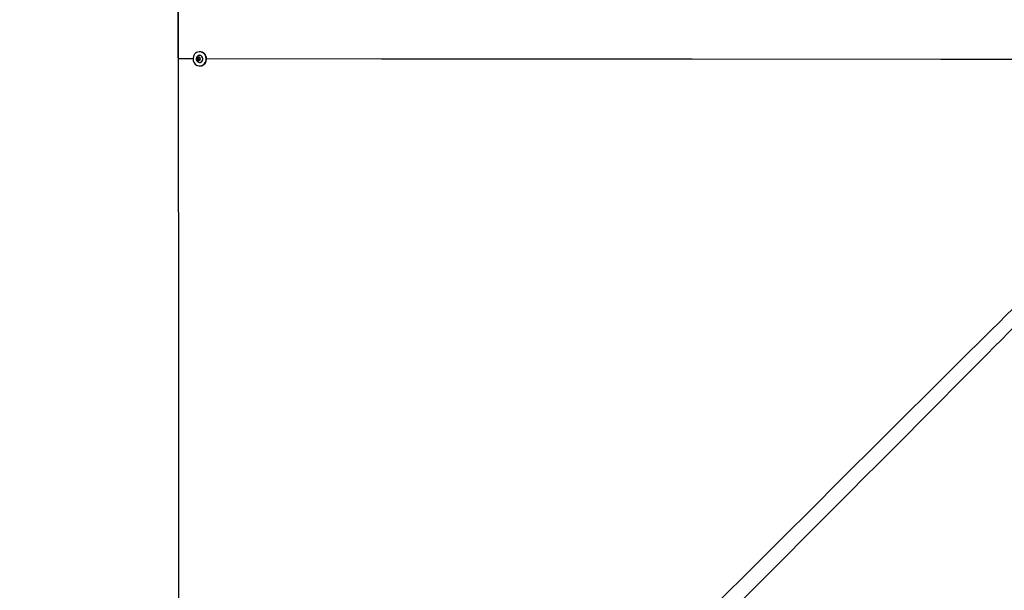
# Model space of a CAD drawing. Header units: millimetres. Extents: x 36407 to 443956, y 20230 to 409263.
# Tile 47 of 79: x 84651 to 149903, y 284682 to 322488. Entities that reach past the tile are written whole.
import ezdxf

# ---------------------------------------------------------------- set-up
doc = ezdxf.new("R2010")
doc.units = ezdxf.units.MM
doc.header["$LTSCALE"] = 50
doc.layers.add('COMPONENT_GEOMETRY', color=7, linetype='Continuous')
doc.styles.add('SLDTEXTSTYLE0', font='TXT', dxfattribs={"width": 0.75})
doc.dimstyles.new('SLDDIMSTYLE0', dxfattribs={"dimtxt": 2500, "dimasz": 165.1, "dimexe": 0, "dimexo": 0.0625, "dimgap": 625, "dimtad": 0, "dimtih": 1, "dimtoh": 1, "dimdec": 0, "dimrnd": 1e-09, "dimzin": 12, "dimdsep": 46, "dimtxsty": 'SLDTEXTSTYLE0', "dimsah": 1, "dimcen": 0.09, "dimadec": 0, "dimazin": 3, "dimtfac": 1, "dimtdec": 0, "dimtofl": 0, "dimtmove": 0, "dimatfit": 3, "dimfxl": 1, "dimfrac": 2, "dimtolj": 1, "dimtzin": 12, "dimarcsym": 0})
doc.dimstyles.new('SLDDIMSTYLE2', dxfattribs={"dimtxt": 2500, "dimasz": 165.1, "dimexe": 0, "dimexo": 0.0625, "dimgap": 625, "dimtad": 0, "dimtih": 1, "dimtoh": 1, "dimdec": 1, "dimrnd": 1e-09, "dimzin": 12, "dimdsep": 46, "dimtxsty": 'SLDTEXTSTYLE0', "dimsah": 1, "dimcen": 0.09, "dimadec": 0, "dimazin": 3, "dimtfac": 1, "dimtdec": 1, "dimtofl": 0, "dimtmove": 0, "dimatfit": 3, "dimfxl": 1, "dimfrac": 2, "dimtolj": 1, "dimtzin": 12, "dimarcsym": 0})

# ---------------------------------------------------------------- blocks, each defined once
blk = doc.blocks.new('_D_1')
at = {"layer": 'COMPONENT_GEOMETRY', "color": 7}
for p, q in [((163581, 409263), (162820, 409263)), ((162820, 409263), (162820, 405294)), ((171738, 409263), (172499, 409263)), ((172499, 409263), (172499, 405294)), ((95158, 319955), (95158, 405821)), ((95158, 405662), (161551, 405662)), ((162820, 405294), (163581, 405294)), ((172499, 405294), (171738, 405294)), ((240160, 405662), (173768, 405662)), ((240160, 319955), (240160, 405821))]:
    blk.add_line(p, q, dxfattribs=at)
for points in [[(95158, 405662), (95323, 405637), (95323, 405687)], [(240160, 405662), (239995, 405688), (239995, 405637)]]:
    blk.add_solid(points, dxfattribs=at)
at = {"layer": 'COMPONENT_GEOMETRY', "color": 7, "char_height": 2500, "attachment_point": 1, "style": 'SLDTEXTSTYLE0'}
for s, insert in [('9\'6.2"', (163581, 408517)), ('2900', (163965, 404776))]:
    blk.add_mtext(s, dxfattribs=dict(at, insert=insert))
blk = doc.blocks.new('_D_2')
at = {"layer": 'COMPONENT_GEOMETRY', "color": 7}
for p, q in [((240160, 319828), (240160, 200580)), ((68025, 220334), (68025, 200580)), ((149091, 204340), (148329, 204340)), ((148329, 204340), (148329, 200371)), ((159094, 204340), (159856, 204340)), ((159856, 204340), (159856, 200371)), ((68025, 200739), (147060, 200739)), ((148329, 200371), (149091, 200371)), ((159856, 200371), (159094, 200371)), ((240160, 200739), (161125, 200739))]:
    blk.add_line(p, q, dxfattribs=at)
for points in [[(68025, 200739), (68190, 200714), (68190, 200765)], [(240160, 200739), (239995, 200765), (239995, 200714)]]:
    blk.add_solid(points, dxfattribs=at)
at = {"layer": 'COMPONENT_GEOMETRY', "color": 7, "char_height": 2500, "attachment_point": 1, "style": 'SLDTEXTSTYLE0'}
for s, insert in [('11\'3.5"', (149091, 203594)), ('3443', (150398, 199853))]:
    blk.add_mtext(s, dxfattribs=dict(at, insert=insert))
blk = doc.blocks.new('_D_4')
at = {"layer": 'COMPONENT_GEOMETRY', "color": 7}
for p, q in [((240160, 319828), (240160, 211950)), ((90725, 238643), (90725, 211950)), ((160441, 215709), (159679, 215709)), ((159679, 215709), (159679, 211740)), ((170444, 215709), (171206, 215709)), ((171206, 215709), (171206, 211740)), ((90725, 212109), (158410, 212109)), ((240160, 212109), (172475, 212109)), ((159679, 211740), (160441, 211740)), ((171206, 211740), (170444, 211740))]:
    blk.add_line(p, q, dxfattribs=at)
for points in [[(90725, 212109), (90890, 212083), (90890, 212134)], [(240160, 212109), (239995, 212134), (239995, 212083)]]:
    blk.add_solid(points, dxfattribs=at)
at = {"layer": 'COMPONENT_GEOMETRY', "color": 7, "char_height": 2500, "attachment_point": 1, "style": 'SLDTEXTSTYLE0'}
for s, insert in [('9\'9.67"', (160441, 214963)), ('2988.7', (160363, 211223))]:
    blk.add_mtext(s, dxfattribs=dict(at, insert=insert))

msp = doc.modelspace()

# ---------------------------------------------------------------- linework, layer by layer
at = {"color": 7, "linetype": 'Continuous', "lineweight": 25}
for p, q in [((95158.29, 319890.76), (95158.28, 319891.57)), ((96445.23, 319853.42), (96451.71, 319939.73)), ((96475.91, 319853.52), (96445.23, 319853.42)), ((96510.71, 319804.11), (96445.23, 319853.42)), ((96451.71, 319939.73), (96523.69, 319976.73)), ((96482.4, 319939.82), (96451.71, 319939.73)), ((96475.91, 319853.52), (96479.15, 319896.67)), ((96508.65, 319828.86), (96475.91, 319853.52)), ((96479.15, 319896.67), (96482.4, 319939.82)), ((96482.4, 319939.82), (96518.38, 319958.33)), ((96529.02, 319813.52), (96508.65, 319828.86)), ((96582.68, 319841.12), (96510.71, 319804.11)), ((96518.38, 319958.33), (96536.06, 319967.42)), ((96523.69, 319976.73), (96589.17, 319927.43)), ((96570.53, 320128.09), (96563.06, 320128.07)), ((96602.65, 320360.69), (96569.8, 320360.59)), ((96589.17, 319927.43), (96582.68, 319841.12)), ((96564.55, 319653.07), (96572.03, 319653.1)), ((96572.76, 319420.59), (96605.01, 319420.7))]:
    msp.add_line(p, q, dxfattribs=at)
at = {"color": 8, "linetype": 'Continuous', "lineweight": 25}
msp.add_line((96146.68, 319890.86), (95158.28, 319891.57), dxfattribs=at)
at = {"color": 7, "linetype": 'Continuous', "lineweight": 25, "flags": 128}
for points in [[(95172.49, 331207.32), (95158.28, 319891.57)], [(95158.29, 319890.76), (95158.58, 319355.34), (95159.77, 317213.69), (95160.96, 315072.03), (95162.13, 312930.38), (95163.29, 310788.72), (95164.45, 308647.07), (95166.75, 304363.76), (95167.88, 302222.11), (95169, 300080.45), (95170.12, 297938.8), (95171.23, 295797.14), (95172.33, 293655.49), (95173.42, 291513.83), (95174.51, 289372.18), (95175.59, 287230.52), (95176.66, 285088.86), (95177.72, 282947.21)], [(96457.08, 320343.95), (96377.97, 320311.05), (96306.29, 320262), (96244.79, 320198.67), (96195.84, 320123.5), (96161.31, 320039.38), (96142.55, 319949.55), (96140.25, 319857.45), (96154.52, 319766.62), (96184.81, 319680.56), (96229.95, 319602.57), (96288.21, 319535.64), (96357.34, 319482.36), (96434.7, 319444.76), (96517.31, 319424.31), (96601.98, 319421.77), (96685.48, 319437.24), (96764.59, 319470.14), (96836.28, 319519.19), (96897.77, 319582.52), (96946.72, 319657.68), (96981.25, 319741.8), (97000.01, 319831.64), (97002.31, 319923.74), (96988.03, 320014.57), (96957.75, 320100.63), (96912.61, 320178.62), (96854.35, 320245.54), (96785.22, 320298.83), (96707.86, 320336.42), (96625.25, 320356.88), (96540.58, 320359.42), (96457.08, 320343.95)], [(96346.17, 319910.05), (96349.45, 319845.47), (96368.61, 319784.23), (96402.26, 319730.88), (96447.88, 319689.37), (96502.1, 319662.78), (96560.91, 319653.09), (96619.92, 319661.01), (96674.78, 319685.96), (96721.39, 319726.08), (96756.33, 319778.4), (96776.99, 319839.04), (96781.83, 319903.5), (96770.51, 319967), (96743.85, 320024.84), (96703.84, 320072.71), (96653.45, 320107.08), (96596.41, 320125.39), (96536.95, 320126.28), (96479.48, 320109.69), (96428.27, 320076.86), (96387.1, 320030.2), (96359.05, 319973.19), (96346.17, 319910.05)], [(96408.38, 319900.16), (96413.26, 319854.13), (96433.97, 319813.62), (96467.34, 319784.81), (96508.3, 319772.07), (96550.62, 319777.35), (96587.85, 319799.85), (96614.33, 319836.13), (96626.02, 319880.68), (96621.14, 319926.72), (96600.43, 319967.22), (96567.06, 319996.04), (96526.09, 320008.78), (96483.78, 320003.49), (96446.54, 319981), (96420.07, 319944.71), (96408.38, 319900.16)], [(96607.17, 319420.7), (96636.4, 319421.88), (96719.9, 319437.35), (96799.01, 319470.25), (96870.69, 319519.3), (96932.19, 319582.63), (96981.14, 319657.79), (97015.66, 319741.91), (97034.43, 319831.75), (97036.72, 319923.85), (97022.45, 320014.68), (96992.16, 320100.74), (96947.02, 320178.73), (96888.77, 320245.65), (96819.64, 320298.94), (96742.27, 320336.53), (96659.67, 320356.99), (96604.22, 320360.7)]]:
    msp.add_lwpolyline(points, dxfattribs=at)
at = {"color": 8, "linetype": 'Continuous', "lineweight": 25, "flags": 128}
msp.add_lwpolyline([(152042.05, 319850.89), (145690.78, 319855.35), (129220.04, 319867.1), (108631.6, 319881.88), (97033.32, 319890.22)], dxfattribs=at)
at = {"color": 7, "linetype": 'Continuous', "lineweight": 25}
for centre, radius, start, end in [((96556.38, 319889.95), 77.52, 175.0238503, 231.9959371), ((96554.1, 319892.29), 75.08, 118.4082946, 176.653376), ((96548.42, 319881.19), 65.72, 232.7633412, 258.5233689), ((96548.03, 319900.95), 64.59, 97.7341272, 117.3291399), ((96555.55, 319890.55), 238.02, 273.9705165, 86.3904374)]:
    msp.add_arc(centre, radius, start, end, dxfattribs=at)
at = {"color": 8, "linetype": 'Continuous', "lineweight": 25}
for points, knots in [([(130443.18, 283405.15), (135376.33, 288329.21), (142838.88, 295778), (150324.2, 303196.29), (152861.32, 305710.69)], [0, 0, 0, 0, 0.66105519, 1, 1, 1, 1]), ([(153475.98, 305084.92), (150963.43, 302549.81), (143546.71, 295066.5), (136099.42, 287606.21), (131175.03, 282673.22)], [0, 0, 0, 0, 0.33876827, 1, 1, 1, 1])]:
    msp.add_open_spline(points, degree=3, knots=knots, dxfattribs=at)

# ---------------------------------------------------------------- dimensions: what is measured, and where the dimension line sits
at = {"layer": 'COMPONENT_GEOMETRY', "color": 7}
dim = msp.add_linear_dim(base=(95158.28, 405662.1), p1=(240160.49, 319891.58), p2=(95158.28, 319891.57), angle=0.000004, dimstyle='SLDDIMSTYLE0', dxfattribs=at)
dim.commit()
dim.dimension.update_dxf_attribs({"geometry": '_D_1', "text_midpoint": (167659.38, 405662.1), "dimtype": 160})
for base, p2, dimstyle, picture, middle in [((68024.72, 200739.15), (68024.72, 220397.34), 'SLDDIMSTYLE0', '_D_2', (154092.6, 200739.15)), ((90724.72, 212108.51), (90724.72, 238706.63), 'SLDDIMSTYLE2', '_D_4', (165442.6, 212108.51))]:
    dim = msp.add_linear_dim(base=base, p1=(240160.49, 319891.58), p2=p2, dimstyle=dimstyle, dxfattribs=at)
    dim.commit()
    dim.dimension.update_dxf_attribs({"geometry": picture, "text_midpoint": middle, "dimtype": 160})

doc.saveas('drawing.dxf')
